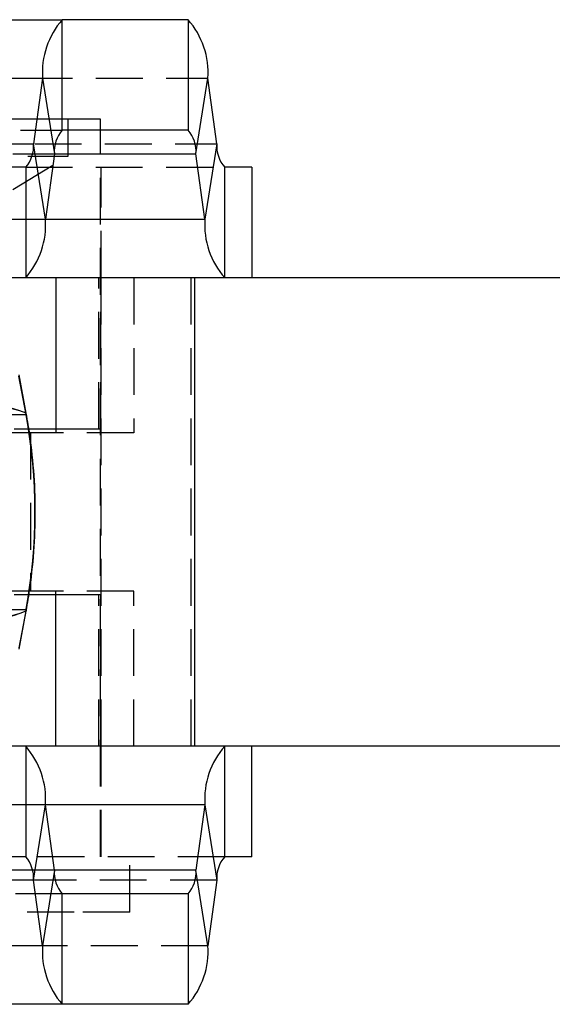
# Model space of a CAD drawing. Extents: x 62 to 368, y 48 to 256.
# Tile 19 of 41: x 102 to 116, y 48 to 74. Entities that reach past the tile are written whole.
import ezdxf

# ---------------------------------------------------------------- set-up
doc = ezdxf.new("R2010")
doc.units = 0
doc.linetypes.add('HIDDEN', pattern=[1.905, 1.27, -0.635])
doc.layers.get('0').update_dxf_attribs({"linetype": 'CONTINUOUS'})

msp = doc.modelspace()

# ---------------------------------------------------------------- linework, layer by layer
at = {"color": 7, "linetype": 'CONTINUOUS'}
for p, q in [((90.2816, 74.3619), (102.844, 74.3619)), ((102.844, 71.3619), (102.844, 74.3619)), ((106.2584, 74.3619), (102.844, 74.3619)), ((106.2584, 74.3619), (106.2584, 71.3619)), ((89.7448, 72.7719), (102.3073, 72.7719)), ((102.3073, 72.7719), (102.0644, 70.9979)), ((102.3073, 72.7719), (102.6293, 70.7259)), ((106.4731, 70.7259), (106.7952, 72.7719)), ((107.038, 70.9979), (106.7952, 72.7719)), ((106.2584, 71.3619), (102.844, 71.3619)), ((102.3865, 68.9519), (102.0644, 70.9979)), ((107.038, 70.9979), (106.716, 68.9519)), ((102.6293, 70.7259), (102.3865, 68.9519)), ((106.716, 68.9519), (106.4731, 70.7259)), ((101.8497, 70.3619), (101.1166, 70.3619)), ((101.8497, 70.3619), (101.8497, 67.3619)), ((107.2527, 67.3619), (107.2527, 70.3619)), ((107.9859, 70.3619), (107.2527, 70.3619)), ((107.9859, 70.3619), (107.9859, 67.3619)), ((101.8497, 67.3619), (101.1166, 67.3619)), ((102.6726, 67.3619), (101.8497, 67.3619)), ((106.4339, 67.3619), (102.6726, 67.3619)), ((102.6726, 67.3619), (102.6726, 63.1619)), ((106.4339, 67.3619), (106.4339, 54.6619)), ((146.7681, 67.3619), (106.4339, 67.3619)), ((101.861, 63.6549), (101.6671, 64.693)), ((101.8624, 63.6961), (101.6685, 64.7342)), ((99.5943, 63.6524), (101.8614, 63.6524)), ((101.861, 63.6549), (101.8624, 63.6961)), ((101.8614, 63.6524), (101.861, 63.6549)), ((101.8614, 63.6524), (101.8629, 63.6935)), ((102.6726, 63.2619), (101.933, 63.2619)), ((102.6726, 63.1619), (101.934, 63.1619)), ((102.6726, 58.7619), (101.9336, 58.7619)), ((102.6726, 58.8619), (101.9385, 58.8619)), ((102.6726, 54.6619), (102.6726, 58.8619)), ((99.5943, 58.3714), (101.8614, 58.3714)), ((101.861, 58.369), (101.6671, 57.3309)), ((101.6685, 57.2897), (101.8624, 58.3278)), ((101.861, 58.369), (101.8614, 58.3714)), ((101.861, 58.369), (101.8624, 58.3278)), ((101.8614, 58.3714), (101.8629, 58.3304)), ((101.8497, 54.6619), (101.1166, 54.6619)), ((101.8497, 54.6619), (101.8497, 51.6619)), ((102.6726, 54.6619), (101.8497, 54.6619)), ((106.4339, 54.6619), (102.6726, 54.6619)), ((146.7681, 54.6619), (106.4339, 54.6619)), ((107.2527, 51.6619), (107.2527, 54.6619)), ((107.9859, 51.6619), (107.9859, 54.6619)), ((102.0644, 51.0259), (102.3865, 53.0719)), ((102.6293, 51.2979), (102.3865, 53.0719)), ((106.716, 53.0719), (106.4731, 51.2979)), ((106.716, 53.0719), (107.038, 51.0259)), ((101.8497, 51.6619), (101.1166, 51.6619)), ((107.9859, 51.6619), (107.2527, 51.6619)), ((102.6293, 51.2979), (102.3073, 49.2519)), ((106.7952, 49.2519), (106.4731, 51.2979)), ((102.3073, 49.2519), (102.0644, 51.0259)), ((107.038, 51.0259), (106.7952, 49.2519)), ((102.844, 47.6619), (102.844, 50.6619)), ((106.2584, 50.6619), (102.844, 50.6619)), ((106.2584, 50.6619), (106.2584, 47.6619)), ((102.3073, 49.2519), (89.7448, 49.2519)), ((102.844, 47.6619), (90.2816, 47.6619)), ((106.2584, 47.6619), (102.844, 47.6619))]:
    msp.add_line(p, q, dxfattribs=at)
at = {"color": 7, "linetype": 'HIDDEN'}
for p, q in [((94.2328, 72.7719), (106.7952, 72.7719)), ((102.748, 71.6619), (99.1181, 71.6619)), ((103.8806, 71.6619), (102.748, 71.6619)), ((102.9994, 70.6619), (102.9994, 71.6619)), ((103.8806, 51.6619), (103.8806, 71.6619)), ((90.2816, 71.3619), (102.844, 71.3619)), ((94.4756, 70.9979), (107.038, 70.9979)), ((90.0669, 70.7259), (102.6293, 70.7259)), ((93.9107, 70.7259), (102.6293, 70.7259)), ((99.9994, 70.6619), (102.9994, 70.6619)), ((101.4994, 69.7607), (102.9994, 70.6619)), ((101.8497, 70.3619), (107.2527, 70.3619)), ((103.8994, 67.3619), (103.8994, 70.3619)), ((89.8241, 68.9519), (102.3865, 68.9519)), ((94.1535, 68.9519), (102.3865, 68.9519)), ((103.8346, 63.2619), (103.8346, 67.3619)), ((103.8868, 63.2619), (103.8868, 67.3619)), ((103.8994, 54.6619), (103.8994, 67.3619)), ((104.7843, 67.3619), (104.7843, 63.1619)), ((106.333, 67.3619), (106.333, 54.6619)), ((101.934, 63.1619), (91.0354, 63.1619)), ((101.933, 63.2619), (101.5345, 63.2619)), ((101.9831, 63.1619), (101.9831, 58.8619)), ((103.8346, 63.2619), (102.6726, 63.2619)), ((104.7843, 63.1619), (102.6726, 63.1619)), ((103.8868, 63.2619), (103.8346, 63.2619)), ((101.9385, 58.8619), (91.0354, 58.8619)), ((101.9336, 58.7619), (101.5345, 58.7619)), ((104.7843, 58.8619), (102.6726, 58.8619)), ((103.8346, 58.7619), (102.6726, 58.7619)), ((103.8346, 54.6619), (103.8346, 58.7619)), ((103.8868, 58.7619), (103.8346, 58.7619)), ((103.8868, 54.6619), (103.8868, 58.7619)), ((104.7843, 54.6619), (104.7843, 58.8619)), ((103.8994, 51.6619), (103.8994, 54.6619)), ((102.3865, 53.0719), (89.8241, 53.0719)), ((102.3865, 53.0719), (94.1535, 53.0719)), ((107.2527, 51.6619), (101.8497, 51.6619)), ((104.6744, 50.1619), (104.6744, 51.6619)), ((102.6293, 51.2979), (90.0669, 51.2979)), ((102.6293, 51.2979), (93.9107, 51.2979)), ((107.038, 51.0259), (94.4756, 51.0259)), ((102.844, 50.6619), (90.2816, 50.6619)), ((103.1642, 50.1619), (98.3244, 50.1619)), ((104.6744, 50.1619), (103.1642, 50.1619)), ((106.7952, 49.2519), (94.2328, 49.2519))]:
    msp.add_line(p, q, dxfattribs=at)
at = {"color": 8, "linetype": 'CONTINUOUS'}
for p, q in [((97.4219, 70.9979), (102.0644, 70.9979)), ((102.6293, 70.7259), (106.4731, 70.7259)), ((102.3865, 68.9519), (106.716, 68.9519)), ((106.716, 53.0719), (102.3865, 53.0719)), ((106.4731, 51.2979), (102.6293, 51.2979)), ((102.0644, 51.0259), (98.2157, 51.0259))]:
    msp.add_line(p, q, dxfattribs=at)
at = {"color": 7, "linetype": 'CONTINUOUS'}
for centre, radius, start, end in [((104.4693, 72.9277), 2.1676, 138.57195, 184.11978), ((104.6332, 72.9277), 2.1676, 355.88024, 41.42814), ((103.4941, 70.7882), 0.8671, 138.57205, 184.11979), ((105.6083, 70.7882), 0.867, 355.88015, 41.4283), ((101.1996, 70.9357), 0.8671, 318.57205, 4.11979), ((107.9028, 70.9357), 0.867, 175.88015, 221.4283), ((100.2244, 68.7962), 2.1676, 318.57199, 4.11976), ((108.878, 68.7962), 2.1676, 175.88022, 221.42815), ((100.2244, 53.2277), 2.1676, 355.88024, 41.42801), ((108.878, 53.2277), 2.1676, 138.57185, 184.11978), ((101.1996, 51.0882), 0.8671, 355.88021, 41.42795), ((107.9028, 51.0882), 0.867, 138.5717, 184.11985), ((103.4941, 51.2357), 0.8671, 175.88021, 221.42795), ((105.6083, 51.2357), 0.867, 318.5717, 4.11985), ((104.4693, 49.0962), 2.1676, 175.88022, 221.42805), ((104.6332, 49.0962), 2.1676, 318.57186, 4.11976)]:
    msp.add_arc(centre, radius, start, end, dxfattribs=at)
at = {"color": 7, "linetype": 'HIDDEN'}
for centre, radius, start, end in [((100.371, 59.6941), 4.2709, 69.56102, 108.05519), ((100.3722, 59.6881), 4.2738, 69.5868, 108.05561), ((100.4317, 61.9577), 3.9017, 252.0895, 291.5112), ((100.4328, 61.9637), 3.9046, 252.08759, 291.48428)]:
    msp.add_arc(centre, radius, start, end, dxfattribs=at)
at = {"color": 7, "linetype": 'CONTINUOUS'}
msp.add_ellipse((86.2107, 61.0119), major_axis=(15.8916, 0), ratio=0.9580558, start_param=6.1088715, end_param=6.4574991, dxfattribs=at)
msp.add_open_spline([(101.8629, 58.3302), (101.8999, 58.544), (101.9995, 59.1198), (102.0941, 60.0702), (102.1246, 61.1759), (102.0696, 62.2799), (101.9661, 63.1186), (101.8821, 63.5866), (101.8629, 63.6937)], degree=3, knots=[0, 0, 0, 0, 0.1210329, 0.3260371, 0.5303231, 0.7345521, 0.9392808, 1, 1, 1, 1], dxfattribs=at)

doc.saveas('drawing.dxf')
